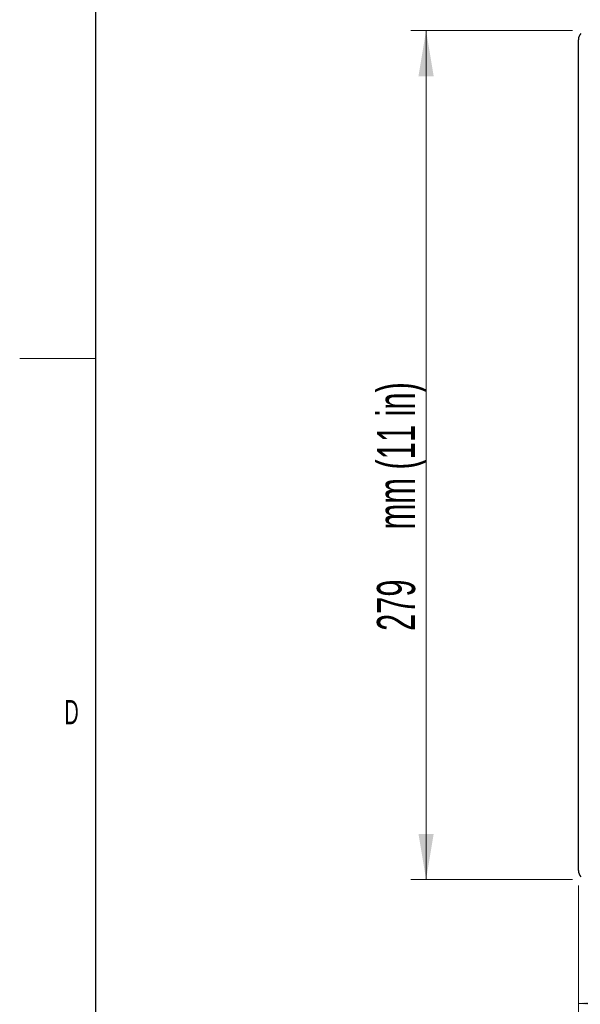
# Model space of a CAD drawing. Header units: millimetres. Extents: x 1 to 419, y 2 to 295.
# Tile 13 of 60: x 1 to 38, y 106 to 171. Entities that reach past the tile are written whole.
import ezdxf

# ---------------------------------------------------------------- set-up
doc = ezdxf.new("R2010")
doc.units = ezdxf.units.MM
doc.styles.add('SLDTEXTSTYLE0', font='TXT', dxfattribs={"width": 0.605})
doc.dimstyles.new('SLDDIMSTYLE1', dxfattribs={"dimtxt": 2.5, "dimasz": 3, "dimexe": 0, "dimexo": 0.0625, "dimtad": 1, "dimdec": 0, "dimlfac": 5, "dimrnd": 1e-09, "dimzin": 12, "dimdsep": 46, "dimtxsty": 'SLDTEXTSTYLE0', "dimsah": 1, "dimcen": 0.09, "dimadec": 0, "dimazin": 3, "dimtfac": 1, "dimtofl": 0, "dimtmove": 0, "dimatfit": 3, "dimfxl": 1, "dimfrac": 2, "dimtolj": 1, "dimtzin": 12, "dimarcsym": 0})

# ---------------------------------------------------------------- blocks, each defined once
blk = doc.blocks.new('_D_18')
at = {"color": 7, "linetype": 'Continuous', "lineweight": 0}
for p, q in [((37.768, 170.038), (27.168, 170.038)), ((28.168, 170.038), (28.168, 114.289)), ((37.768, 114.289), (27.168, 114.289))]:
    blk.add_line(p, q, dxfattribs=at)
at = {"color": 7, "linetype": 'Continuous', "lineweight": 18}
for points in [[(28.168, 170.038), (27.668, 167.038), (28.668, 167.038)], [(28.168, 114.289), (28.668, 117.289), (27.668, 117.289)]]:
    blk.add_solid(points, dxfattribs=at)
at = {"color": 7, "linetype": 'Continuous', "lineweight": 18, "char_height": 2.5, "attachment_point": 1, "rotation": 90, "style": 'SLDTEXTSTYLE0'}
for s, insert in [('mm (11 in)', (24.945, 137.283)), ('279', (24.945, 130.617))]:
    blk.add_mtext(s, dxfattribs=dict(at, insert=insert))
blk = doc.blocks.new('_D_19')
at = {"color": 7, "linetype": 'Continuous', "lineweight": 0}
for p, q in [((38.168, 113.889), (38.168, 105.157)), ((80.234, 113.889), (80.234, 105.157)), ((80.234, 106.157), (38.168, 106.157))]:
    blk.add_line(p, q, dxfattribs=at)
at = {"color": 7, "linetype": 'Continuous', "lineweight": 18}
for points in [[(38.168, 106.157), (41.168, 105.657), (41.168, 106.657)], [(80.234, 106.157), (77.234, 106.657), (77.234, 105.657)]]:
    blk.add_solid(points, dxfattribs=at)
at = {"color": 7, "linetype": 'Continuous', "lineweight": 18, "char_height": 2.5, "attachment_point": 1, "style": 'SLDTEXTSTYLE0'}
for s, insert in [('210', (47.176, 109.38)), ('mm (8,3 in)', (53.843, 109.38))]:
    blk.add_mtext(s, dxfattribs=dict(at, insert=insert))

msp = doc.modelspace()

# ---------------------------------------------------------------- linework, layer by layer
at = {"color": 7, "linetype": 'Continuous', "lineweight": 25}
for p, q in [((6.5, 7.5), (6.5, 289.5)), ((38.1675, 114.8885), (38.1675, 169.4384))]:
    msp.add_line(p, q, dxfattribs=at)
at = {"color": 7, "linetype": 'Continuous', "lineweight": 18}
msp.add_line((1.499, 148.5), (6.501, 148.5), dxfattribs=at)
at = {"color": 7, "linetype": 'Continuous', "lineweight": 25}
for centre, start, end in [((38.7675, 169.4384), 136.671799, 180), ((38.7675, 114.8885), 180, 223.328201)]:
    msp.add_arc(centre, 0.6, start, end, dxfattribs=at)

# ---------------------------------------------------------------- texts
at = {"color": 7, "linetype": 'Continuous', "lineweight": 0, "insert": (4.9046, 126.0781), "char_height": 1.5875, "attachment_point": 2, "style": 'SLDTEXTSTYLE0'}
msp.add_mtext('D', dxfattribs=at)

# ---------------------------------------------------------------- dimensions: what is measured, and where the dimension line sits
at = {"color": 7, "linetype": 'Continuous', "lineweight": 18}
dim = msp.add_linear_dim(base=(28.1675, 114.2885), p1=(38.7675, 170.0384), p2=(38.7675, 114.2885), angle=90, text='<> mm (11 in)', dimstyle='SLDDIMSTYLE1', dxfattribs=at)
dim.commit()
dim.dimension.update_dxf_attribs({"geometry": '_D_18', "text_midpoint": (28.1675, 142.1635), "dimtype": 160})
dim = msp.add_linear_dim(base=(38.1675, 106.1569), p1=(80.2339, 114.8885), p2=(38.1675, 114.8885), text='<> mm (8,3 in)', dimstyle='SLDDIMSTYLE1', dxfattribs=at)
dim.commit()
dim.dimension.update_dxf_attribs({"geometry": '_D_19', "text_midpoint": (59.2007, 106.1569), "dimtype": 160})

doc.saveas('drawing.dxf')
